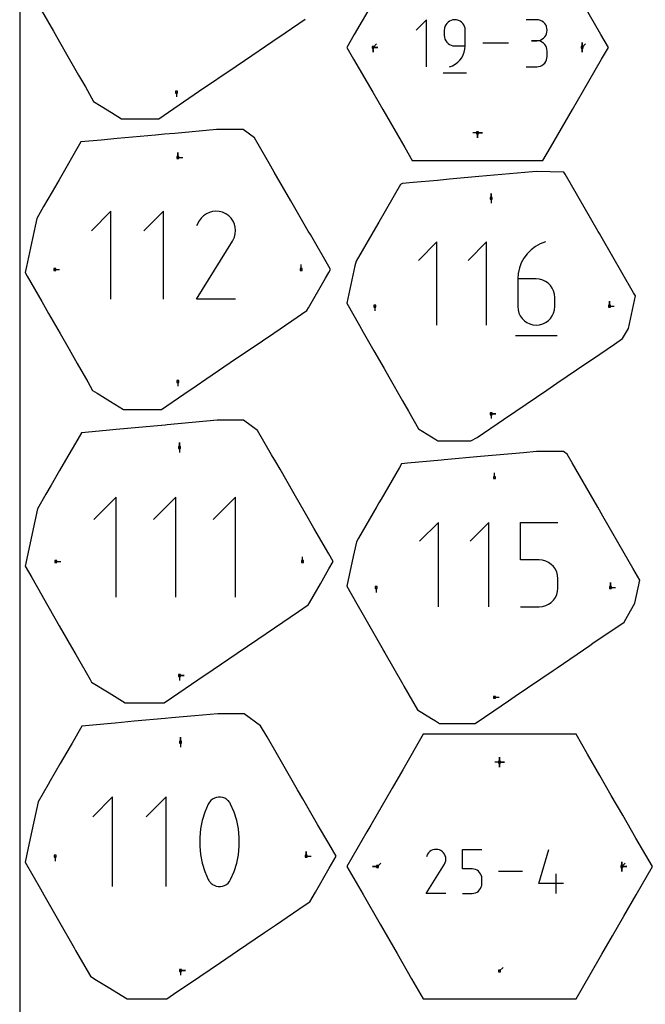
# Model space of a CAD drawing. Extents: x 0 to 600, y 0 to 900.
# Tile 9 of 55: x 0 to 183, y 373 to 662. Entities that reach past the tile are written whole.
import ezdxf

# ---------------------------------------------------------------- set-up
doc = ezdxf.new("R2010")
doc.units = 0

msp = doc.modelspace()

# ---------------------------------------------------------------- linework, layer by layer
at = {"layer": 'annotation', "color": 1}
for p, q in [((119.161563, 661.603213), (116.09746, 658.538246)), ((119.161563, 647.820368), (119.161563, 661.603213)), ((125.049695, 660.512466), (124.747401, 660.084655)), ((125.418839, 660.881972), (125.049695, 660.512466)), ((125.846111, 661.184486), (125.418839, 660.881972)), ((126.32279, 661.411321), (125.846111, 661.184486)), ((126.840153, 661.553792), (126.32279, 661.411321)), ((127.389479, 661.603213), (126.840153, 661.553792)), ((127.939943, 661.553792), (127.389479, 661.603213)), ((127.389479, 661.603213), (127.389479, 661.603213)), ((128.457911, 661.411321), (127.939943, 661.553792)), ((128.934768, 661.184486), (128.457911, 661.411321)), ((129.361898, 660.881972), (128.934768, 661.184486)), ((129.730686, 660.512466), (129.361898, 660.881972)), ((130.032518, 660.084655), (129.730686, 660.512466)), ((151.384992, 661.587223), (148.324346, 661.587223)), ((151.935456, 661.537814), (151.384992, 661.587223)), ((152.453424, 661.395426), (151.935456, 661.537814)), ((152.930281, 661.168816), (152.453424, 661.395426)), ((153.357411, 660.866741), (152.930281, 661.168816)), ((153.726199, 660.497958), (153.357411, 660.866741)), ((154.028031, 660.071225), (153.726199, 660.497958)), ((124.378248, 659.088858), (124.328833, 658.538246)), ((124.328833, 658.538246), (124.328833, 657.005762)), ((124.520678, 659.607223), (124.378248, 659.088858)), ((124.747401, 660.084655), (124.520678, 659.607223)), ((130.258778, 659.607223), (130.032518, 660.084655)), ((130.400852, 659.088858), (130.258778, 659.607223)), ((130.450125, 658.538246), (130.400852, 659.088858)), ((130.450125, 653.941659), (130.450125, 658.538246)), ((130.450125, 658.538246), (130.450125, 658.538246)), ((154.254291, 659.5953), (154.028031, 660.071225)), ((154.028031, 656.98449), (154.254291, 657.461921)), ((154.396365, 659.078938), (154.254291, 659.5953)), ((154.254291, 657.461921), (154.396365, 657.980286)), ((154.445637, 658.530899), (154.396365, 659.078938)), ((154.396365, 657.980286), (154.445637, 658.530899)), ((154.445637, 658.530899), (154.445637, 658.530899)), ((103.451152, 653.515363), (104.461431, 654.525642)), ((124.328833, 657.005762), (124.328833, 657.005762)), ((124.328833, 657.005762), (124.378248, 656.455179)), ((124.378248, 656.455179), (124.520678, 655.936893)), ((124.520678, 655.936893), (124.747401, 655.459577)), ((124.747401, 655.459577), (125.049695, 655.031902)), ((125.049695, 655.031902), (125.418839, 654.662539)), ((125.418839, 654.662539), (125.846111, 654.360162)), ((143.157076, 654.71179), (135.620852, 654.71179)), ((151.384992, 655.465931), (149.852508, 655.465931)), ((149.852508, 655.465931), (151.384992, 655.465931)), ((151.384992, 655.465931), (151.935456, 655.515352)), ((151.935456, 655.416523), (151.384992, 655.465931)), ((151.384992, 655.465931), (151.384992, 655.465931)), ((151.935456, 655.515352), (152.453424, 655.657823)), ((152.453424, 655.274135), (151.935456, 655.416523)), ((152.453424, 655.657823), (152.930281, 655.884659)), ((152.930281, 655.047524), (152.453424, 655.274135)), ((152.930281, 655.884659), (153.357411, 656.187172)), ((153.357411, 654.74545), (152.930281, 655.047524)), ((153.357411, 656.187172), (153.726199, 656.556678)), ((153.726199, 654.376667), (153.357411, 654.74545)), ((153.726199, 656.556678), (154.028031, 656.98449)), ((164.702116, 653.515363), (164.702116, 654.944113)), ((164.702116, 653.515363), (164.702116, 654.944113)), ((164.702116, 654.944113), (164.702116, 653.515363)), ((164.702116, 653.515363), (164.702116, 654.944113)), ((164.702116, 654.944113), (164.702116, 653.515363)), ((164.702116, 653.515363), (165.712394, 654.525642)), ((103.451152, 653.515363), (104.879902, 653.515363)), ((103.451152, 653.515363), (104.879902, 653.515363)), ((104.879902, 653.515363), (103.451152, 653.515363)), ((103.451152, 653.515363), (103.451152, 652.086613)), ((103.451152, 653.515363), (104.879902, 653.515363)), ((104.879902, 653.515363), (103.451152, 653.515363)), ((103.451152, 653.515363), (103.451152, 652.086613)), ((103.451152, 652.086613), (103.451152, 653.515363)), ((125.846111, 654.360162), (126.32279, 654.133442)), ((126.32279, 654.133442), (126.840153, 653.99105)), ((126.840153, 653.99105), (127.389479, 653.941659)), ((127.389479, 653.941659), (130.450125, 653.941659)), ((129.865155, 651.273266), (130.184603, 652.119167)), ((130.184603, 652.119167), (130.382361, 653.012376)), ((130.382361, 653.012376), (130.450125, 653.941659)), ((154.028031, 653.949934), (153.726199, 654.376667)), ((154.254291, 653.474009), (154.028031, 653.949934)), ((154.396365, 652.957647), (154.254291, 653.474009)), ((154.445637, 652.409608), (154.396365, 652.957647)), ((154.445637, 650.877124), (154.445637, 652.409608)), ((154.445637, 652.409608), (154.445637, 652.409608)), ((164.702116, 653.515363), (164.702116, 652.086613)), ((164.702116, 653.515363), (164.702116, 652.086613)), ((164.702116, 652.086613), (164.702116, 653.515363)), ((127.536489, 648.587399), (128.259682, 649.131739)), ((128.259682, 649.131739), (128.894393, 649.768319)), ((128.894393, 649.768319), (129.432317, 650.485906)), ((129.432317, 650.485906), (129.865155, 651.273266)), ((153.357411, 648.540998), (153.726199, 648.909709)), ((153.726199, 648.909709), (154.028031, 649.336413)), ((154.028031, 649.336413), (154.254291, 649.812374)), ((154.254291, 649.812374), (154.396365, 650.328857)), ((154.396365, 650.328857), (154.445637, 650.877124)), ((123.946361, 646.097512), (130.837783, 646.097512)), ((125.85786, 647.820368), (126.733114, 648.146531)), ((125.85786, 647.820368), (125.85786, 647.820368)), ((126.733114, 648.146531), (127.536489, 648.587399)), ((148.324346, 647.8208), (151.384992, 647.8208)), ((151.384992, 647.8208), (151.935456, 647.87018)), ((151.384992, 647.8208), (151.384992, 647.8208)), ((151.935456, 647.87018), (152.453424, 648.012497)), ((152.453424, 648.012497), (152.930281, 648.239015)), ((152.930281, 648.239015), (153.357411, 648.540998)), ((45.947937, 640.429108), (45.947937, 639.000358)), ((134.076636, 628.4462), (132.647886, 628.4462)), ((134.076636, 628.4462), (135.505386, 628.4462)), ((134.076636, 628.4462), (135.505386, 628.4462)), ((135.505386, 628.4462), (134.076636, 628.4462)), ((134.076636, 628.4462), (134.076636, 627.01745)), ((134.076636, 628.4462), (135.505386, 628.4462)), ((135.505386, 628.4462), (134.076636, 628.4462)), ((134.076636, 628.4462), (134.076636, 627.01745)), ((134.076636, 627.01745), (134.076636, 628.4462)), ((46.301299, 621.250724), (46.301299, 622.679474)), ((46.301299, 621.250724), (46.301299, 622.679474)), ((46.301299, 622.679474), (46.301299, 621.250724)), ((46.301299, 621.250724), (47.730049, 621.250724)), ((138.034643, 609.302264), (138.034643, 610.731014)), ((138.034643, 609.302264), (138.034643, 610.731014)), ((138.034643, 610.731014), (138.034643, 609.302264)), ((138.034643, 609.302264), (138.034643, 607.873514)), ((26.725637, 605.537514), (20.999365, 599.809627)), ((26.725637, 579.779791), (26.725637, 605.537514)), ((42.111055, 605.537514), (36.384783, 599.809627)), ((42.111055, 579.779791), (42.111055, 605.537514)), ((57.466261, 605.536886), (56.492285, 605.446453)), ((58.450567, 605.459407), (57.466261, 605.536886)), ((52.53861, 602.673361), (51.787491, 601.232505)), ((53.134684, 603.518603), (52.53861, 602.673361)), ((53.849838, 604.224183), (53.134684, 603.518603)), ((54.662323, 604.784451), (53.849838, 604.224183)), ((55.550389, 605.193758), (54.662323, 604.784451)), ((56.492285, 605.446453), (55.550389, 605.193758)), ((59.423453, 605.208365), (58.450567, 605.459407)), ((60.363169, 604.77811), (59.423453, 605.208365)), ((61.203644, 604.181291), (60.363169, 604.77811)), ((60.363169, 604.77811), (60.363169, 604.77811)), ((61.906372, 603.465113), (61.203644, 604.181291)), ((62.465105, 602.651525), (61.906372, 603.465113)), ((62.873595, 601.762475), (62.465105, 602.651525)), ((63.125592, 600.819915), (62.873595, 601.762475)), ((63.214848, 599.845792), (63.125592, 600.819915)), ((63.135115, 598.862058), (63.214848, 599.845792)), ((62.35456, 596.812503), (62.366678, 596.828272)), ((62.366678, 596.828272), (62.378357, 596.844308)), ((62.378357, 596.844308), (62.389678, 596.860743)), ((62.389678, 596.860743), (62.400719, 596.877709)), ((62.400719, 596.877709), (62.411561, 596.89534)), ((62.411561, 596.89534), (62.422283, 596.913769)), ((62.422283, 596.913769), (62.432965, 596.933128)), ((62.432965, 596.933128), (62.443688, 596.953551)), ((62.443688, 596.953551), (62.880145, 597.890661)), ((62.443688, 596.953551), (62.443688, 596.953551)), ((62.880145, 597.890661), (63.135115, 598.862058)), ((51.771338, 579.779581), (62.341923, 596.796866)), ((62.341923, 596.796866), (62.35456, 596.812503)), ((62.341923, 596.796866), (62.341923, 596.796866)), ((122.184161, 596.52905), (116.774714, 591.118077)), ((122.184161, 572.196457), (122.184161, 596.52905)), ((136.71833, 596.52905), (131.308883, 591.118077)), ((136.71833, 572.196457), (136.71833, 596.52905)), ((149.712066, 594.202674), (148.59039, 593.076237)), ((150.990406, 595.166683), (149.712066, 594.202674)), ((152.410827, 595.948672), (150.990406, 595.166683)), ((153.958749, 596.52905), (152.410827, 595.948672)), ((153.958749, 596.52905), (153.958749, 596.52905)), ((147.639957, 591.806965), (146.875349, 590.41445)), ((148.59039, 593.076237), (147.639957, 591.806965)), ((10.257132, 588.466327), (11.685882, 588.466327)), ((82.441083, 588.466327), (82.441083, 589.895077)), ((146.311148, 588.918285), (145.961935, 587.338061)), ((146.875349, 590.41445), (146.311148, 588.918285)), ((145.961935, 587.338061), (145.84229, 585.69337)), ((145.84229, 585.69337), (145.84229, 577.605904)), ((151.245633, 585.69337), (145.84229, 585.69337)), ((152.217437, 585.606645), (151.245633, 585.69337)), ((153.131871, 585.356526), (152.217437, 585.606645)), ((153.973726, 584.958095), (153.131871, 585.356526)), ((154.727792, 584.426436), (153.973726, 584.958095)), ((155.378861, 583.776634), (154.727792, 584.426436)), ((155.911723, 583.023772), (155.378861, 583.776634)), ((156.311169, 582.182932), (155.911723, 583.023772)), ((63.210959, 579.779581), (51.771338, 579.779581)), ((156.56199, 581.269199), (156.311169, 582.182932)), ((156.648976, 580.297657), (156.56199, 581.269199)), ((156.648976, 577.605904), (156.648976, 580.297657)), ((156.648976, 580.297657), (156.648976, 580.297657)), ((104.021299, 577.762123), (104.021298, 576.333373)), ((145.84229, 577.605904), (145.84229, 577.605904)), ((145.84229, 577.605904), (145.929528, 576.63389)), ((156.56199, 576.63389), (156.648976, 577.605904)), ((172.660326, 577.762123), (172.660326, 579.190873)), ((172.660326, 577.762123), (172.660326, 579.190873)), ((172.660326, 579.190873), (172.660326, 577.762123)), ((172.660326, 577.762123), (174.089076, 577.762123)), ((145.929528, 576.63389), (146.180977, 575.718895)), ((146.180977, 575.718895), (146.581239, 574.876228)), ((146.581239, 574.876228), (147.114917, 574.121199)), ((147.114917, 574.121199), (147.766614, 573.469117)), ((154.727792, 573.469117), (155.378861, 574.121199)), ((155.378861, 574.121199), (155.911723, 574.876228)), ((155.911723, 574.876228), (156.311169, 575.718895)), ((156.311169, 575.718895), (156.56199, 576.63389)), ((147.766614, 573.469117), (148.520931, 572.935293)), ((148.520931, 572.935293), (149.362472, 572.535035)), ((149.362472, 572.535035), (150.275838, 572.283653)), ((150.275838, 572.283653), (151.245633, 572.196457)), ((151.245633, 572.196457), (152.217437, 572.283653)), ((151.245633, 572.196457), (151.245633, 572.196457)), ((152.217437, 572.283653), (153.131871, 572.535035)), ((153.131871, 572.535035), (153.973726, 572.935293)), ((153.973726, 572.935293), (154.727792, 573.469117)), ((145.165537, 569.154882), (157.331833, 569.154882)), ((46.301299, 555.681906), (46.301299, 554.253156)), ((138.034643, 546.221965), (139.463393, 546.221965)), ((138.034643, 546.221965), (139.463393, 546.221965)), ((139.463393, 546.221965), (138.034643, 546.221965)), ((138.034643, 546.221965), (138.034643, 544.793215)), ((46.750278, 536.348012), (46.750277, 534.919262)), ((46.750278, 536.348012), (46.750278, 537.776762)), ((46.750278, 536.348012), (46.750278, 537.776762)), ((46.750278, 537.776762), (46.750278, 536.348012)), ((139.000344, 527.510203), (139.000344, 528.938953)), ((28.255807, 521.790123), (21.755954, 515.288436)), ((28.255807, 492.552699), (28.255807, 521.790123)), ((45.719695, 521.790123), (39.219841, 515.288436)), ((45.719695, 492.552699), (45.719695, 521.790123)), ((63.183583, 521.790123), (56.683729, 515.288436)), ((63.183583, 492.552699), (63.183583, 521.790123)), ((122.596203, 514.407874), (117.102293, 508.912414)), ((122.596203, 489.695353), (122.596203, 514.407874)), ((137.357309, 514.407874), (131.863399, 508.912414)), ((137.357309, 489.695353), (137.357309, 514.407874)), ((146.623729, 503.403007), (146.623729, 514.407874)), ((146.623729, 514.407874), (157.599151, 514.407874)), ((10.610494, 502.94146), (12.039244, 502.94146)), ((82.794445, 502.94146), (82.794445, 504.37021)), ((152.11144, 503.403007), (146.623729, 503.403007)), ((153.096785, 503.314927), (152.11144, 503.403007)), ((154.02463, 503.060902), (153.096785, 503.314927)), ((154.879374, 502.65625), (154.02463, 503.060902)), ((155.645418, 502.116291), (154.879374, 502.65625)), ((156.307163, 501.456343), (155.645418, 502.116291)), ((156.849008, 500.691725), (156.307163, 501.456343)), ((157.255354, 499.837757), (156.849008, 500.691725)), ((157.510602, 498.909757), (157.255354, 499.837757)), ((157.599151, 497.923045), (157.510602, 498.909757)), ((157.599151, 495.189263), (157.599151, 497.923045)), ((157.599151, 497.923045), (157.599151, 497.923045)), ((173.013688, 495.347913), (173.013688, 496.776663)), ((173.013688, 495.347913), (173.013688, 496.776663)), ((173.013688, 496.776663), (173.013688, 495.347913)), ((104.37466, 495.347913), (104.37466, 493.919163)), ((156.848664, 492.416966), (157.255176, 493.27279)), ((157.255176, 493.27279), (157.510551, 494.202072)), ((157.510551, 494.202072), (157.599151, 495.189263)), ((173.013688, 495.347913), (174.442438, 495.347913)), ((154.024005, 490.039217), (154.878685, 490.445725)), ((154.878685, 490.445725), (155.64478, 490.987885)), ((155.64478, 490.987885), (156.306653, 491.650148)), ((156.306653, 491.650148), (156.848664, 492.416966)), ((146.623729, 489.695353), (152.11144, 489.695353)), ((152.11144, 489.695353), (153.096377, 489.78391)), ((152.11144, 489.695353), (152.11144, 489.695353)), ((153.096377, 489.78391), (154.024005, 490.039217)), ((46.750278, 469.534931), (46.750277, 468.106182)), ((46.750278, 469.534931), (48.179028, 469.534931)), ((46.750278, 469.534931), (48.179028, 469.534931)), ((48.179028, 469.534931), (46.750278, 469.534931)), ((139.000344, 463.185648), (140.429094, 463.185647)), ((47.103641, 450.045481), (47.103641, 451.474231)), ((47.103641, 450.045481), (47.103641, 451.474231)), ((47.103641, 451.474231), (47.103641, 450.045481)), ((47.103641, 450.045481), (47.103641, 448.616731)), ((140.52681, 444.191973), (139.09806, 444.191973)), ((140.52681, 444.191973), (140.52681, 445.620723)), ((140.52681, 444.191973), (140.52681, 445.620723)), ((140.52681, 445.620723), (140.52681, 444.191973)), ((140.52681, 444.191973), (140.52681, 445.620723)), ((140.52681, 445.620723), (140.52681, 444.191973)), ((140.52681, 444.191973), (140.52681, 445.620723)), ((140.52681, 445.620723), (140.52681, 444.191973)), ((140.52681, 444.191973), (141.95556, 444.191973)), ((140.52681, 444.191973), (141.95556, 444.191973)), ((141.95556, 444.191973), (140.52681, 444.191973)), ((140.52681, 444.191973), (140.52681, 442.763223)), ((140.52681, 444.191973), (141.95556, 444.191973)), ((141.95556, 444.191973), (140.52681, 444.191973)), ((140.52681, 444.191973), (140.52681, 442.763223)), ((140.52681, 442.763223), (140.52681, 444.191973)), ((27.204424, 434.016465), (21.3754, 428.185797)), ((27.204424, 407.796546), (27.204424, 434.016465)), ((42.865917, 434.016465), (37.036893, 428.185797)), ((42.865917, 407.796546), (42.865917, 434.016465)), ((55.550737, 432.503123), (55.212269, 431.94027)), ((55.972556, 432.982775), (55.550737, 432.503123)), ((56.46376, 433.374581), (55.972556, 432.982775)), ((57.010383, 433.673902), (56.46376, 433.374581)), ((57.598458, 433.876094), (57.010383, 433.673902)), ((58.21402, 433.976515), (57.598458, 433.876094)), ((58.843101, 433.970524), (58.21402, 433.976515)), ((59.471736, 433.853479), (58.843101, 433.970524)), ((60.085958, 433.620738), (59.471736, 433.853479)), ((60.321092, 433.497177), (60.085958, 433.620738)), ((60.085958, 433.620738), (60.085958, 433.620738)), ((60.546726, 433.355251), (60.321092, 433.497177)), ((60.761763, 433.196084), (60.546726, 433.355251)), ((60.965107, 433.020799), (60.761763, 433.196084)), ((61.155663, 432.830518), (60.965107, 433.020799)), ((61.332333, 432.626367), (61.155663, 432.830518)), ((61.494022, 432.409466), (61.332333, 432.626367)), ((55.212269, 431.94027), (54.207179, 429.576692)), ((55.212269, 431.94027), (55.212269, 431.94027)), ((61.639633, 432.180941), (61.494022, 432.409466)), ((61.768071, 431.941914), (61.639633, 432.180941)), ((62.778033, 429.573464), (61.768071, 431.941914)), ((61.768071, 431.941914), (61.768071, 431.941914)), ((53.453361, 427.144569), (52.950816, 424.663292)), ((54.207179, 429.576692), (53.453361, 427.144569)), ((63.535505, 427.137687), (62.778033, 429.573464)), ((64.040486, 424.653975), (63.535505, 427.137687)), ((52.950816, 424.663292), (52.699544, 422.152256)), ((64.292976, 422.141721), (64.040486, 424.653975)), ((52.699544, 422.152256), (52.699544, 419.630854)), ((64.292976, 419.620318), (64.292976, 422.141721)), ((52.699544, 419.630854), (52.950816, 417.118478)), ((64.040486, 417.10916), (64.292976, 419.620318)), ((83.885299, 416.638949), (83.885299, 418.067699)), ((83.885299, 416.638949), (83.885299, 418.067699)), ((83.885299, 418.067699), (83.885299, 416.638949)), ((120.504453, 418.287187), (120.098045, 418.006939)), ((120.948667, 418.491924), (120.504453, 418.287187)), ((121.419807, 418.618323), (120.948667, 418.491924)), ((121.906994, 418.663558), (121.419807, 418.618323)), ((122.399347, 418.624802), (121.906994, 418.663558)), ((122.885989, 418.49923), (122.399347, 418.624802)), ((123.356038, 418.284015), (122.885989, 418.49923)), ((123.776447, 417.985484), (123.356038, 418.284015)), ((123.356038, 418.284015), (123.356038, 418.284015)), ((129.613028, 412.926378), (129.613028, 418.663872)), ((129.613028, 418.663872), (135.335171, 418.663872)), ((152.043067, 408.644063), (154.900099, 418.663872)), ((10.417599, 416.638949), (10.417599, 415.210199)), ((52.950816, 417.118478), (53.453361, 414.634522)), ((63.535505, 414.62764), (64.040486, 417.10916)), ((83.885299, 416.638949), (85.314048, 416.638949)), ((119.442164, 417.231212), (119.066451, 416.51049)), ((119.740322, 417.654005), (119.442164, 417.231212)), ((120.098045, 418.006939), (119.740322, 417.654005)), ((124.127954, 417.627249), (123.776447, 417.985484)), ((124.407435, 417.220289), (124.127954, 417.627249)), ((124.611763, 416.775583), (124.407435, 417.220289)), ((124.737813, 416.304111), (124.611763, 416.775583)), ((124.615039, 414.838887), (124.742576, 415.324783)), ((124.782459, 415.816851), (124.737813, 416.304111)), ((124.742576, 415.324783), (124.782459, 415.816851)), ((53.453361, 414.634522), (54.207179, 412.198379)), ((62.778033, 412.195151), (63.535505, 414.62764)), ((104.741187, 413.619832), (103.312437, 413.619832)), ((104.741187, 413.619832), (103.312437, 413.619832)), ((103.312437, 413.619832), (104.741187, 413.619832)), ((104.741187, 413.619832), (105.751466, 414.63011)), ((119.058371, 405.779655), (124.345818, 414.291766)), ((124.345818, 414.291766), (124.352139, 414.299588)), ((124.345818, 414.291766), (124.345818, 414.291766)), ((124.352139, 414.299588), (124.358201, 414.307476)), ((124.358201, 414.307476), (124.364043, 414.315497)), ((124.364043, 414.315497), (124.369705, 414.323718)), ((124.369705, 414.323718), (124.375228, 414.332204)), ((124.375228, 414.332204), (124.380651, 414.341023)), ((124.380651, 414.341023), (124.386015, 414.350241)), ((124.386015, 414.350241), (124.391358, 414.359925)), ((124.391358, 414.359925), (124.396721, 414.370141)), ((124.396721, 414.370141), (124.615039, 414.838887)), ((124.396721, 414.370141), (124.396721, 414.370141)), ((132.4741, 412.926378), (129.613028, 412.926378)), ((132.987819, 412.880457), (132.4741, 412.926378)), ((133.47156, 412.748019), (132.987819, 412.880457)), ((133.917189, 412.537049), (133.47156, 412.748019)), ((134.316574, 412.255536), (133.917189, 412.537049)), ((176.312432, 413.619832), (176.312432, 415.048582)), ((176.312432, 413.619832), (176.312432, 415.048582)), ((176.312432, 415.048582), (176.312432, 413.619832)), ((176.312432, 413.619832), (176.312432, 415.048582)), ((176.312432, 415.048582), (176.312432, 413.619832)), ((176.312432, 413.619832), (176.312432, 415.048582)), ((176.312432, 415.048582), (176.312432, 413.619832)), ((176.312432, 413.619832), (177.322711, 414.63011)), ((176.312432, 413.619832), (177.741182, 413.619832)), ((176.312432, 413.619832), (177.741182, 413.619832)), ((177.741182, 413.619832), (176.312432, 413.619832)), ((176.312432, 413.619832), (176.312432, 412.191082)), ((176.312432, 413.619832), (177.741182, 413.619832)), ((177.741182, 413.619832), (176.312432, 413.619832)), ((176.312432, 413.619832), (176.312432, 412.191082)), ((176.312432, 412.191082), (176.312432, 413.619832)), ((54.207179, 412.198379), (55.212269, 409.829442)), ((55.212269, 409.829442), (55.212269, 409.829442)), ((55.212269, 409.829442), (55.34024, 409.590891)), ((55.34024, 409.590891), (55.484775, 409.363505)), ((61.42957, 409.271091), (61.768071, 409.831087)), ((61.768071, 409.831087), (62.778033, 412.195151)), ((61.768071, 409.831087), (61.768071, 409.831087)), ((134.66158, 411.911466), (134.316574, 412.255536)), ((134.944077, 411.512825), (134.66158, 411.911466)), ((135.155929, 411.0676), (134.944077, 411.512825)), ((135.289005, 410.583779), (135.155929, 411.0676)), ((135.335171, 410.069347), (135.289005, 410.583779)), ((135.335171, 408.644063), (135.335171, 410.069347)), ((135.335171, 410.069347), (135.335171, 410.069347)), ((147.212737, 412.221816), (140.167925, 412.221816)), ((157.052568, 405.77976), (157.052568, 411.501902)), ((55.484775, 409.363505), (55.645267, 409.147974)), ((55.645267, 409.147974), (55.821105, 408.944988)), ((55.821105, 408.944988), (56.01168, 408.755238)), ((56.01168, 408.755238), (56.216385, 408.579413)), ((56.216385, 408.579413), (56.434609, 408.418205)), ((56.434609, 408.418205), (56.665744, 408.272302)), ((56.665744, 408.272302), (56.909181, 408.142396)), ((56.909181, 408.142396), (56.909181, 408.142396)), ((56.909181, 408.142396), (57.518565, 407.914593)), ((57.518565, 407.914593), (58.143538, 407.801416)), ((58.143538, 407.801416), (58.769974, 407.798252)), ((58.769974, 407.798252), (59.383742, 407.900484)), ((59.383742, 407.900484), (59.970715, 408.103499)), ((59.970715, 408.103499), (60.516763, 408.402682)), ((60.516763, 408.402682), (61.007757, 408.793417)), ((61.007757, 408.793417), (61.42957, 409.271091)), ((134.316241, 406.453634), (134.661314, 406.798911)), ((134.661314, 406.798911), (134.943897, 407.198699)), ((134.943897, 407.198699), (135.155836, 407.644892)), ((135.155836, 407.644892), (135.288978, 408.129382)), ((135.288978, 408.129382), (135.335171, 408.644063)), ((159.196957, 408.644063), (152.043067, 408.644063)), ((124.780514, 405.779655), (119.058371, 405.779655)), ((129.613028, 405.77976), (132.4741, 405.77976)), ((132.4741, 405.77976), (132.987606, 405.82593)), ((132.4741, 405.77976), (132.4741, 405.77976)), ((132.987606, 405.82593), (133.471234, 405.959037)), ((133.471234, 405.959037), (133.91683, 406.170974)), ((133.91683, 406.170974), (134.316241, 406.453634)), ((140.52681, 383.047694), (141.537088, 384.057972)), ((47.103641, 383.2324), (48.532391, 383.2324)), ((47.103641, 383.2324), (48.532391, 383.2324)), ((48.532391, 383.2324), (47.103641, 383.2324)), ((47.103641, 383.2324), (47.103641, 381.80365))]:
    msp.add_line(p, q, dxfattribs=at)
at = {"layer": 'boundary', "color": 5}
for p, q in [((104.441693, 668.492213), (97.980921, 657.301831)), ((170.172329, 657.301854), (163.711569, 668.492219)), ((6.429754, 664.281444), (9.903273, 658.205524)), ((77.69673, 657.764613), (83.616067, 661.787692)), ((9.903273, 658.205524), (12.050547, 654.449437)), ((74.136207, 655.344711), (77.69673, 657.764613)), ((65.789382, 649.671788), (74.136207, 655.344711)), ((97.980921, 657.301831), (95.794782, 653.515374)), ((172.358486, 653.515398), (170.172329, 657.301854)), ((12.050547, 654.449437), (13.717656, 651.533435)), ((95.794782, 653.515374), (97.774832, 650.085809)), ((170.378419, 650.085791), (172.358486, 653.515398)), ((13.717656, 651.533435), (17.246739, 645.360591)), ((63.362189, 648.022146), (65.789382, 649.671788)), ((97.774832, 650.085809), (103.380734, 640.376101)), ((164.772523, 640.376113), (170.378419, 650.085791)), ((52.347035, 640.535719), (63.362189, 648.022146)), ((17.246739, 645.360591), (19.220648, 641.907713)), ((19.220648, 641.907713), (21.654412, 637.650443)), ((51.122805, 639.703693), (52.347035, 640.535719)), ((103.380734, 640.376101), (106.288819, 635.339198)), ((161.864438, 635.339214), (164.772523, 640.376113)), ((21.654412, 637.650443), (23.898586, 636.269097)), ((40.703313, 632.621905), (49.571096, 638.649021)), ((49.571096, 638.649021), (51.122805, 639.703693)), ((23.898586, 636.269097), (26.898303, 634.422718)), ((26.898303, 634.422718), (29.823965, 632.621826)), ((106.288819, 635.339198), (112.749582, 624.148825)), ((155.403663, 624.148822), (161.864438, 635.339214)), ((29.823965, 632.621826), (33.039853, 632.622124)), ((33.039853, 632.622124), (36.601725, 632.622145)), ((36.601725, 632.622145), (38.91416, 632.621922)), ((38.91416, 632.621922), (40.703313, 632.621905)), ((57.622846, 629.446761), (45.468733, 628.332962)), ((58.875478, 629.44676), (57.622846, 629.446761)), ((60.509749, 629.446731), (58.875478, 629.44676)), ((63.689191, 629.446725), (60.509749, 629.446731)), ((65.433331, 629.446826), (63.689191, 629.446725)), ((68.752076, 627.026951), (65.433331, 629.446826)), ((17.935006, 625.80977), (15.97191, 622.409555)), ((23.846133, 626.35146), (17.935006, 625.80977)), ((28.508699, 626.778711), (23.846133, 626.35146)), ((39.797471, 627.81324), (28.508699, 626.778711)), ((42.394107, 628.051201), (39.797471, 627.81324)), ((45.468733, 628.332962), (42.394107, 628.051201)), ((73.560855, 618.697896), (68.752076, 627.026951)), ((112.749582, 624.148825), (114.935704, 620.362309)), ((153.217539, 620.362311), (155.403663, 624.148822)), ((15.97191, 622.409555), (13.480902, 618.095018)), ((114.935704, 620.362309), (128.131312, 620.362305)), ((128.131312, 620.362305), (133.642021, 620.362302)), ((133.642021, 620.362302), (138.236247, 620.362527)), ((138.236247, 620.362527), (149.829362, 620.362536)), ((149.829362, 620.362536), (153.217539, 620.362311)), ((13.480902, 618.095018), (11.51338, 614.687157)), ((74.549935, 616.984758), (73.560855, 618.697896)), ((150.175441, 617.1017), (134.392603, 615.655347)), ((151.331433, 617.187299), (150.175441, 617.1017)), ((159.358259, 617.001307), (151.331433, 617.187299)), ((159.727852, 616.361153), (159.358259, 617.001307)), ((11.51338, 614.687157), (9.50157, 611.202602)), ((79.427791, 608.536067), (74.549935, 616.984758)), ((122.358442, 614.552526), (115.166239, 613.893472)), ((125.880019, 614.875236), (122.358442, 614.552526)), ((134.392603, 615.655347), (125.880019, 614.875236)), ((169.393879, 599.619099), (159.727852, 616.361153)), ((111.487463, 613.308935), (105.171134, 602.368772)), ((112.092476, 613.61181), (111.487463, 613.308935)), ((115.166239, 613.893472), (112.092476, 613.61181)), ((9.50157, 611.202602), (7.010135, 606.887324)), ((84.510279, 599.732759), (79.427791, 608.536067)), ((7.010135, 606.887324), (4.990718, 603.389607)), ((4.990718, 603.389607), (3.733147, 597.548944)), ((85.101013, 598.709569), (84.510279, 599.732759)), ((104.865291, 601.839035), (98.548943, 590.898834)), ((105.171134, 602.368772), (104.865291, 601.839035)), ((3.733147, 597.548944), (1.966377, 589.343761)), ((90.500675, 589.357389), (85.101013, 598.709569)), ((169.768752, 598.969799), (169.393879, 599.619099)), ((170.236445, 598.159715), (169.768752, 598.969799)), ((179.763764, 581.658021), (170.236445, 598.159715)), ((1.966377, 589.343761), (1.5875, 587.584145)), ((91.015098, 588.466407), (90.500675, 589.357389)), ((90.528569, 587.623762), (91.015098, 588.466407)), ((98.161398, 589.550846), (95.794782, 578.559587)), ((98.297151, 590.181305), (98.161398, 589.550846)), ((98.548943, 590.898834), (98.297151, 590.181305)), ((1.5875, 587.584145), (2.185674, 586.537825)), ((2.185674, 586.537825), (6.44023, 579.096068)), ((84.542554, 577.255553), (89.558974, 585.9443)), ((89.558974, 585.9443), (90.528569, 587.623762)), ((178.22879, 571.207746), (180.274505, 580.77342)), ((180.274505, 580.77342), (179.763764, 581.658021)), ((6.44023, 579.096068), (8.443066, 575.592684)), ((84.055172, 576.411349), (84.542554, 577.255553)), ((95.794782, 578.559587), (99.531212, 572.02386)), ((8.443066, 575.592684), (11.823911, 569.678792)), ((79.671516, 573.431996), (84.055172, 576.411349)), ((74.383009, 569.837673), (79.671516, 573.431996)), ((99.531212, 572.02386), (100.605607, 570.144607)), ((177.676375, 570.250928), (178.22879, 571.207746)), ((11.823911, 569.678792), (14.448744, 565.087598)), ((67.741205, 565.323569), (74.383009, 569.837673)), ((100.605607, 570.144607), (103.728766, 564.68154)), ((174.12879, 566.608063), (176.506034, 568.223757)), ((176.506034, 568.223757), (177.676375, 570.250928)), ((63.51354, 562.450235), (67.741205, 565.323569)), ((167.699839, 562.238614), (174.12879, 566.608063)), ((14.448744, 565.087598), (16.822335, 560.935868)), ((54.493521, 556.319796), (63.51354, 562.450235)), ((103.728766, 564.68154), (106.698821, 559.486353)), ((166.048547, 561.11632), (167.699839, 562.238614)), ((16.822335, 560.935868), (19.90374, 555.545691)), ((106.698821, 559.486353), (108.108274, 557.020955)), ((157.287208, 555.161673), (166.048547, 561.11632)), ((108.108274, 557.020955), (112.108231, 550.024491)), ((19.90374, 555.545691), (21.336023, 553.040265)), ((48.06323, 551.949378), (51.657668, 554.392459)), ((51.657668, 554.392459), (54.493521, 556.319796)), ((154.325563, 553.148792), (157.287208, 555.161673)), ((21.336023, 553.040265), (22.656731, 552.227336)), ((22.656731, 552.227336), (26.556429, 549.827002)), ((41.496031, 547.485887), (48.06323, 551.949378)), ((145.262618, 546.989178), (154.325563, 553.148792)), ((26.556429, 549.827002), (30.359853, 547.485803)), ((112.108231, 550.024491), (113.847282, 546.982556)), ((30.359853, 547.485803), (34.540578, 547.48619)), ((34.540578, 547.48619), (36.16385, 547.4862)), ((36.16385, 547.4862), (39.170081, 547.48591)), ((39.170081, 547.48591), (41.496031, 547.485887)), ((113.847282, 546.982556), (116.816861, 541.788011)), ((141.669392, 544.54704), (145.262618, 546.989178)), ((42.635579, 542.920783), (28.229929, 541.600617)), ((43.188367, 542.971441), (42.635579, 542.920783)), ((57.802989, 544.310721), (43.188367, 542.971441)), ((59.344711, 544.310719), (57.802989, 544.310721)), ((61.356149, 544.310683), (59.344711, 544.310719)), ((63.421026, 544.310679), (61.356149, 544.310683)), ((65.567687, 544.310803), (63.421026, 544.310679)), ((69.652351, 541.332456), (65.567687, 544.310803)), ((133.906156, 539.270657), (141.669392, 544.54704)), ((18.061004, 540.668759), (15.644843, 536.483805)), ((25.336368, 541.335467), (18.061004, 540.668759)), ((28.229929, 541.600617), (25.336368, 541.335467)), ((73.76169, 534.214867), (69.652351, 541.332456)), ((116.816861, 541.788011), (121.83143, 538.701416)), ((132.12263, 538.337015), (133.906156, 539.270657)), ((15.644843, 536.483805), (14.110164, 533.825674)), ((121.83143, 538.701416), (122.42358, 538.336928)), ((122.42358, 538.336928), (132.12263, 538.337015)), ((14.110164, 533.825674), (11.688568, 529.631328)), ((74.973087, 532.116657), (73.76169, 534.214867)), ((134.9448, 533.664062), (124.298746, 532.688436)), ((147.550584, 534.819267), (134.9448, 533.664062)), ((151.2897, 535.161918), (147.550584, 534.819267)), ((152.177832, 535.161909), (151.2897, 535.161918)), ((158.70097, 535.161897), (152.177832, 535.161909)), ((159.237544, 535.161928), (158.70097, 535.161897)), ((160.258534, 534.417469), (159.237544, 535.161928)), ((161.737923, 531.85509), (160.258534, 534.417469)), ((76.223854, 529.950275), (74.973087, 532.116657)), ((111.764295, 531.539836), (111.160395, 530.493841)), ((113.582711, 531.706474), (111.764295, 531.539836)), ((123.552291, 532.620029), (113.582711, 531.706474)), ((124.298746, 532.688436), (123.552291, 532.620029)), ((169.234713, 518.870265), (161.737923, 531.85509)), ((11.688568, 529.631328), (9.21246, 525.342588)), ((80.394372, 522.726728), (76.223854, 529.950275)), ((111.160395, 530.493841), (105.800396, 521.210085)), ((9.21246, 525.342588), (7.677254, 522.683541)), ((7.677254, 522.683541), (5.191774, 518.378582)), ((83.699035, 517.002766), (80.394372, 522.726728)), ((104.576181, 519.089678), (99.216062, 509.805708)), ((105.195101, 520.161679), (104.576181, 519.089678)), ((105.800396, 521.210085), (105.195101, 520.161679)), ((5.191774, 518.378582), (3.643967, 511.189948)), ((86.163793, 512.733641), (83.699035, 517.002766)), ((170.735332, 516.271117), (169.234713, 518.870265)), ((172.607507, 513.028349), (170.735332, 516.271117)), ((3.643967, 511.189948), (1.760909, 502.444703)), ((90.49353, 505.234565), (86.163793, 512.733641)), ((179.549238, 501.004997), (172.607507, 513.028349)), ((98.594834, 508.729714), (98.20797, 506.932966)), ((99.216062, 509.805708), (98.594834, 508.729714)), ((91.817439, 502.941552), (90.49353, 505.234565)), ((98.20797, 506.932966), (97.664463, 504.408826)), ((1.760909, 502.444703), (1.5875, 501.639378)), ((90.565318, 500.772939), (91.817439, 502.941552)), ((97.664463, 504.408826), (95.794782, 495.725478)), ((1.5875, 501.639378), (3.516491, 498.265342)), ((88.069987, 496.450709), (90.565318, 500.772939)), ((181.593567, 497.464228), (179.549238, 501.004997)), ((3.516491, 498.265342), (6.450707, 493.133028)), ((84.810919, 490.805803), (88.069987, 496.450709)), ((180.155881, 490.741667), (181.593567, 497.464228)), ((6.450707, 493.133028), (6.982859, 492.20218)), ((95.794782, 495.725478), (98.746648, 490.562103)), ((6.982859, 492.20218), (11.597275, 484.130483)), ((81.646303, 488.321715), (84.494277, 490.257341)), ((84.494277, 490.257341), (84.810919, 490.805803)), ((98.746648, 490.562103), (100.616084, 487.292223)), ((177.94474, 486.911836), (180.155881, 490.741667)), ((74.629812, 483.55297), (81.646303, 488.321715)), ((100.616084, 487.292223), (106.050343, 477.786552)), ((167.849884, 478.998814), (176.945139, 485.180407)), ((176.945139, 485.180407), (177.94474, 486.911836)), ((11.597275, 484.130483), (15.179833, 477.864098)), ((69.693029, 480.197685), (74.629812, 483.55297)), ((63.664891, 476.100659), (69.693029, 480.197685)), ((166.945768, 478.384332), (167.849884, 478.998814)), ((15.179833, 477.864098), (16.397931, 475.733481)), ((16.397931, 475.733481), (20.586832, 468.406006)), ((56.640006, 471.32621), (63.664891, 476.100659)), ((106.050343, 477.786552), (106.661906, 476.716814)), ((106.661906, 476.716814), (106.952125, 476.209165)), ((106.952125, 476.209165), (112.192171, 467.043616)), ((157.334565, 471.852074), (166.945768, 478.384332)), ((52.192531, 468.303562), (56.640006, 471.32621)), ((145.111382, 463.544609), (156.165777, 471.057708)), ((156.165777, 471.057708), (157.334565, 471.852074)), ((20.586832, 468.406006), (21.017635, 467.652423)), ((21.017635, 467.652423), (26.214556, 464.453622)), ((46.555364, 464.472072), (52.192531, 468.303562)), ((26.214556, 464.453622), (30.895742, 461.572117)), ((42.288749, 461.572205), (46.555364, 464.472072)), ((112.192171, 467.043616), (112.503059, 466.499814)), ((112.503059, 466.499814), (116.498472, 459.510826)), ((30.895742, 461.572117), (35.482118, 461.572541)), ((35.482118, 461.572541), (35.923117, 461.572562)), ((35.923117, 461.572562), (39.426003, 461.572234)), ((39.426003, 461.572234), (42.288749, 461.572205)), ((138.823922, 459.27128), (143.122006, 462.192528)), ((143.122006, 462.192528), (145.111382, 463.544609)), ((116.498472, 459.510826), (120.589576, 456.992648)), ((133.325158, 455.533967), (138.823922, 459.27128)), ((27.951161, 455.644858), (26.826604, 455.54181)), ((33.549786, 456.157929), (27.951161, 455.644858)), ((42.58738, 456.986152), (33.549786, 456.157929)), ((44.418728, 457.153976), (42.58738, 456.986152)), ((51.248841, 457.779887), (44.418728, 457.153976)), ((57.983133, 458.397016), (51.248841, 457.779887)), ((59.813945, 458.397014), (57.983133, 458.397016)), ((62.202551, 458.396971), (59.813945, 458.397014)), ((63.152861, 458.396969), (62.202551, 458.396971)), ((65.702045, 458.397117), (63.152861, 458.396969)), ((70.552627, 454.860297), (65.702045, 458.397117)), ((120.589576, 456.992648), (121.789332, 456.254176)), ((121.789332, 456.254176), (122.959469, 455.533898)), ((18.187003, 454.750084), (15.317776, 449.78039)), ((26.826604, 455.54181), (18.187003, 454.750084)), ((72.446219, 451.580498), (70.552627, 454.860297)), ((122.959469, 455.533898), (124.245684, 455.534017)), ((124.245684, 455.534017), (131.684756, 455.534063)), ((131.684756, 455.534063), (132.609599, 455.533974)), ((132.609599, 455.533974), (133.325158, 455.533967)), ((15.317776, 449.78039), (14.739428, 448.778666)), ((75.884274, 445.625583), (72.446219, 451.580498)), ((118.160813, 452.358897), (112.170244, 441.982762)), ((127.574483, 452.358887), (118.160813, 452.358897)), ((135.595943, 452.358886), (127.574483, 452.358887)), ((142.189885, 452.358896), (135.595943, 452.358886)), ((148.890716, 452.358791), (142.189885, 452.358896)), ((156.260233, 452.358797), (148.890716, 452.358791)), ((162.892818, 452.358898), (156.260233, 452.358797)), ((166.224727, 446.587695), (162.892818, 452.358898)), ((14.739428, 448.778666), (11.863756, 443.797834)), ((79.434068, 439.477188), (75.884274, 445.625583)), ((169.875966, 440.263557), (166.224727, 446.587695)), ((11.863756, 443.797834), (8.923352, 438.70491)), ((112.170244, 441.982762), (109.073536, 436.619105)), ((8.923352, 438.70491), (8.344374, 437.702093)), ((81.360954, 436.139725), (79.434068, 439.477188)), ((173.226121, 434.461097), (169.875966, 440.263557)), ((8.344374, 437.702093), (5.392831, 432.589894)), ((82.887792, 433.495109), (81.360954, 436.139725)), ((109.073536, 436.619105), (102.804687, 425.76134)), ((5.392831, 432.589894), (3.554788, 424.053288)), ((87.226575, 425.980049), (82.887792, 433.495109)), ((176.559353, 428.687726), (173.226121, 434.461097)), ((180.437256, 421.971007), (176.559353, 428.687726)), ((3.554788, 424.053288), (2.490832, 419.11209)), ((90.486386, 420.334076), (87.226575, 425.980049)), ((102.804687, 425.76134), (101.657, 423.773488)), ((101.657, 423.773488), (95.794782, 413.619831)), ((185.258838, 413.619826), (180.437256, 421.971007)), ((2.490832, 419.11209), (1.5875, 414.916945)), ((92.619782, 416.639032), (90.486386, 420.334076)), ((90.602069, 413.144451), (92.619782, 416.639032)), ((1.5875, 414.916945), (6.06732, 407.081204)), ((86.581002, 406.179454), (90.602069, 413.144451)), ((95.794782, 413.619831), (100.537621, 405.405184)), ((180.496625, 405.371636), (185.258838, 413.619826)), ((6.06732, 407.081204), (7.070219, 405.326957)), ((7.070219, 405.326957), (11.370641, 397.804509)), ((84.933383, 403.325668), (86.581002, 406.179454)), ((100.537621, 405.405184), (105.516799, 396.780793)), ((176.897322, 399.137474), (180.496625, 405.371636)), ((74.876615, 396.490603), (83.621092, 402.433769)), ((83.621092, 402.433769), (84.933383, 403.325668)), ((173.579804, 393.391158), (176.897322, 399.137474)), ((11.370641, 397.804509), (15.910923, 389.862932)), ((71.644854, 394.294136), (74.876615, 396.490603)), ((105.516799, 396.780793), (110.487725, 388.170906)), ((63.816243, 388.973418), (71.644854, 394.294136)), ((170.473434, 388.010842), (173.579804, 393.391158)), ((15.910923, 389.862932), (16.37859, 389.044869)), ((16.37859, 389.044869), (20.699235, 381.48693)), ((58.786493, 385.554959), (63.816243, 388.973418)), ((110.487725, 388.170906), (114.743588, 380.799532)), ((167.023918, 382.036104), (170.473434, 388.010842)), ((52.727396, 381.437), (58.786493, 385.554959)), ((20.699235, 381.48693), (22.036428, 380.663862)), ((22.036428, 380.663862), (25.872684, 378.302578)), ((45.0475, 376.217101), (52.727396, 381.437)), ((114.743588, 380.799532), (118.160759, 374.880774)), ((162.892842, 374.880772), (167.023918, 382.036104)), ((25.872684, 378.302578), (31.431633, 374.880765)), ((31.431633, 374.880765), (33.545044, 374.880961)), ((33.545044, 374.880961), (36.697241, 374.881112)), ((36.697241, 374.881112), (39.268518, 374.880933)), ((39.268518, 374.880933), (43.081469, 374.880859)), ((43.081469, 374.880859), (45.0475, 376.217101)), ((118.160759, 374.880774), (127.581097, 374.880799)), ((127.581097, 374.880799), (131.408024, 374.880802)), ((131.408024, 374.880802), (141.181601, 374.880765)), ((141.181601, 374.880765), (150.123319, 374.880784)), ((150.123319, 374.880784), (153.707649, 374.880781)), ((153.707649, 374.880781), (162.892842, 374.880772))]:
    msp.add_line(p, q, dxfattribs=at)
at = {"layer": 'frame', "color": 5}
msp.add_line((0, 900), (0, 0), dxfattribs=at)
at = {"layer": 'hole', "color": 5}
for p, q in [((103.736902, 653.801113), (103.165402, 653.801113)), ((103.165402, 653.801113), (103.165402, 653.229613)), ((103.165402, 653.229613), (103.736902, 653.229613)), ((103.736902, 653.229613), (103.736902, 653.801113)), ((164.987866, 653.801113), (164.416366, 653.801113)), ((164.416366, 653.801113), (164.416366, 653.229613)), ((164.416366, 653.229613), (164.987866, 653.229613)), ((164.987866, 653.229613), (164.987866, 653.801113)), ((46.233687, 640.714858), (45.662187, 640.714858)), ((45.662187, 640.714858), (45.662187, 640.143358)), ((45.662187, 640.143358), (46.233687, 640.143358)), ((46.233687, 640.143358), (46.233687, 640.714858)), ((134.362386, 628.73195), (133.790886, 628.73195)), ((133.790886, 628.73195), (133.790886, 628.16045)), ((134.362386, 628.16045), (134.362386, 628.73195)), ((133.790886, 628.16045), (134.362386, 628.16045)), ((46.587049, 621.536474), (46.015549, 621.536474)), ((46.015549, 621.536474), (46.015549, 620.964974)), ((46.015549, 620.964974), (46.587049, 620.964974)), ((46.587049, 620.964974), (46.587049, 621.536474)), ((138.320393, 609.588014), (137.748893, 609.588014)), ((137.748893, 609.588014), (137.748893, 609.016514)), ((137.748893, 609.016514), (138.320393, 609.016514)), ((138.320393, 609.016514), (138.320393, 609.588014)), ((10.542882, 588.752077), (9.971382, 588.752077)), ((9.971382, 588.752077), (9.971382, 588.180577)), ((9.971382, 588.180577), (10.542882, 588.180577)), ((10.542882, 588.180577), (10.542882, 588.752077)), ((82.726833, 588.752077), (82.155333, 588.752077)), ((82.155333, 588.752077), (82.155333, 588.180577)), ((82.155333, 588.180577), (82.726833, 588.180577)), ((82.726833, 588.180577), (82.726833, 588.752077)), ((104.307049, 578.047873), (103.735549, 578.047873)), ((103.735549, 578.047873), (103.735549, 577.476373)), ((103.735549, 577.476373), (104.307049, 577.476373)), ((104.307049, 577.476373), (104.307049, 578.047873)), ((172.946076, 578.047873), (172.374576, 578.047873)), ((172.374576, 578.047873), (172.374576, 577.476373)), ((172.374576, 577.476373), (172.946076, 577.476373)), ((172.946076, 577.476373), (172.946076, 578.047873)), ((46.587049, 555.967656), (46.015549, 555.967656)), ((46.015549, 555.967656), (46.015549, 555.396156)), ((46.015549, 555.396156), (46.587049, 555.396156)), ((46.587049, 555.396156), (46.587049, 555.967656)), ((138.320393, 546.507715), (137.748893, 546.507715)), ((137.748893, 546.507715), (137.748893, 545.936215)), ((137.748893, 545.936215), (138.320393, 545.936215)), ((138.320393, 545.936215), (138.320393, 546.507715)), ((47.036028, 536.633762), (46.464528, 536.633762)), ((46.464528, 536.633762), (46.464528, 536.062262)), ((47.036028, 536.062262), (47.036028, 536.633762)), ((46.464528, 536.062262), (47.036028, 536.062262)), ((139.286094, 527.795953), (138.714594, 527.795953)), ((138.714594, 527.795953), (138.714594, 527.224453)), ((139.286094, 527.224453), (139.286094, 527.795953)), ((138.714594, 527.224453), (139.286094, 527.224453)), ((10.896244, 503.22721), (10.324744, 503.22721)), ((10.324744, 503.22721), (10.324744, 502.65571)), ((10.324744, 502.65571), (10.896244, 502.65571)), ((10.896244, 502.65571), (10.896244, 503.22721)), ((83.080195, 503.22721), (82.508695, 503.22721)), ((82.508695, 503.22721), (82.508695, 502.65571)), ((82.508695, 502.65571), (83.080195, 502.65571)), ((83.080195, 502.65571), (83.080195, 503.22721)), ((104.66041, 495.633663), (104.08891, 495.633663)), ((104.08891, 495.633663), (104.08891, 495.062163)), ((104.08891, 495.062163), (104.66041, 495.062163)), ((104.66041, 495.062163), (104.66041, 495.633663)), ((173.299438, 495.633663), (172.727938, 495.633663)), ((172.727938, 495.633663), (172.727938, 495.062163)), ((172.727938, 495.062163), (173.299438, 495.062163)), ((173.299438, 495.062163), (173.299438, 495.633663)), ((47.036028, 469.820681), (46.464528, 469.820681)), ((46.464528, 469.820681), (46.464528, 469.249181)), ((46.464528, 469.249181), (47.036028, 469.249181)), ((47.036028, 469.249181), (47.036028, 469.820681)), ((139.286094, 463.471398), (138.714594, 463.471398)), ((138.714594, 463.471398), (138.714594, 462.899898)), ((138.714594, 462.899898), (139.286094, 462.899898)), ((139.286094, 462.899898), (139.286094, 463.471398)), ((47.389391, 450.331231), (46.817891, 450.331231)), ((46.817891, 450.331231), (46.817891, 449.759731)), ((47.389391, 449.759731), (47.389391, 450.331231)), ((46.817891, 449.759731), (47.389391, 449.759731)), ((140.81256, 444.477723), (140.24106, 444.477723)), ((140.24106, 444.477723), (140.24106, 443.906223)), ((140.81256, 443.906223), (140.81256, 444.477723)), ((140.24106, 443.906223), (140.81256, 443.906223)), ((10.703349, 416.924699), (10.131849, 416.924699)), ((10.131849, 416.924699), (10.131849, 416.353199)), ((10.131849, 416.353199), (10.703349, 416.353199)), ((10.703349, 416.353199), (10.703349, 416.924699)), ((84.171049, 416.924699), (83.599549, 416.924699)), ((83.599549, 416.924699), (83.599549, 416.353199)), ((83.599549, 416.353199), (84.171049, 416.353199)), ((84.171049, 416.353199), (84.171049, 416.924699)), ((105.026937, 413.905582), (104.455437, 413.905582)), ((104.455437, 413.905582), (104.455437, 413.334082)), ((104.455437, 413.334082), (105.026937, 413.334082)), ((105.026937, 413.334082), (105.026937, 413.905582)), ((176.598182, 413.905582), (176.026682, 413.905582)), ((176.026682, 413.905582), (176.026682, 413.334082)), ((176.026682, 413.334082), (176.598182, 413.334082)), ((176.598182, 413.334082), (176.598182, 413.905582)), ((47.389391, 383.51815), (46.817891, 383.51815)), ((46.817891, 383.51815), (46.817891, 382.94665)), ((47.389391, 382.94665), (47.389391, 383.51815)), ((46.817891, 382.94665), (47.389391, 382.94665)), ((140.81256, 383.333444), (140.24106, 383.333444)), ((140.24106, 383.333444), (140.24106, 382.761944)), ((140.24106, 382.761944), (140.81256, 382.761944)), ((140.81256, 382.761944), (140.81256, 383.333444))]:
    msp.add_line(p, q, dxfattribs=at)

doc.saveas('drawing.dxf')
